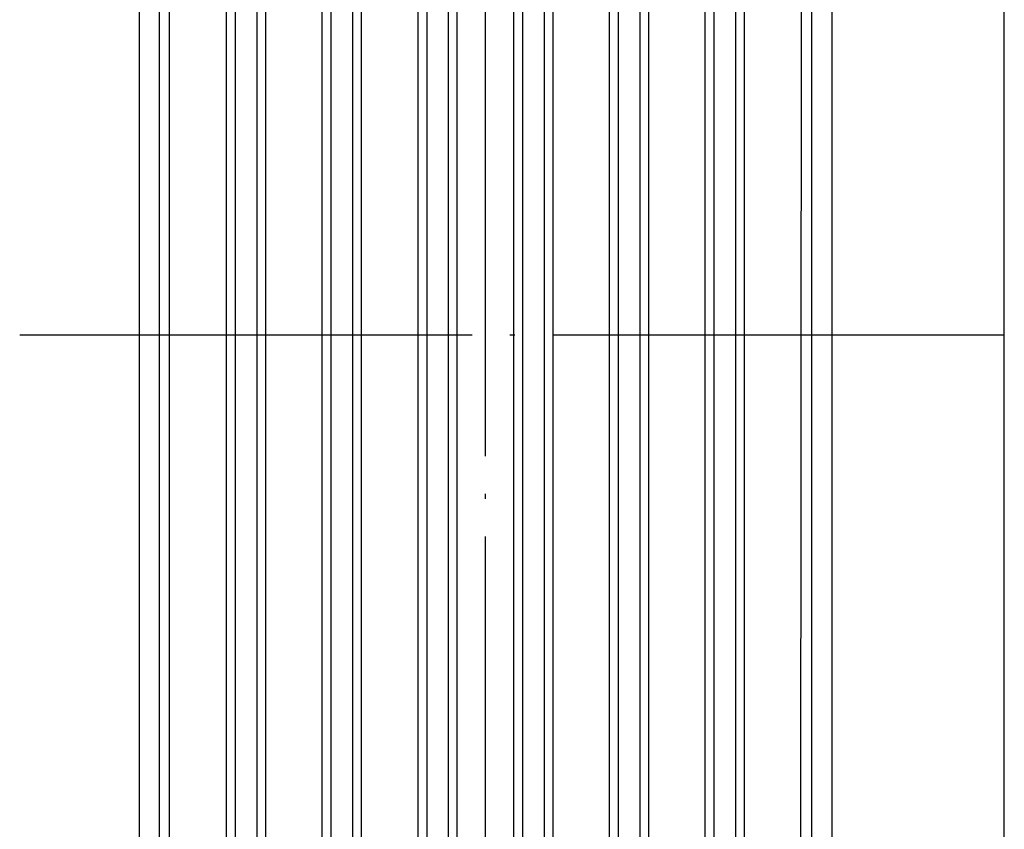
# Model space of a CAD drawing. Header units: millimetres. Extents: x 618 to 1482, y 17 to 575.
# Tile 45 of 90: x 979 to 999, y 279 to 295. Entities that reach past the tile are written whole.
import ezdxf

# ---------------------------------------------------------------- set-up
doc = ezdxf.new("R2010")
doc.units = ezdxf.units.MM
doc.linetypes.add('DOT_CENTER', pattern=[14, 12, -1, 0, -1])
doc.layers.add('1', color=7, linetype='Continuous')

# ---------------------------------------------------------------- blocks, each defined once
blk = doc.blocks.new('cu_bee7s_cca__41', base_point=(1238.762, 264.915))
at = {"color": 7, "linetype": 'Continuous'}
for p, q in [((1332.032, 269.54), (1332.032, 582.54)), ((1309.088, 356.592), (1309.088, 413.209)), ((1327.453, 409.132), (1327.453, 356.592)), ((1309.622, 363.323), (1309.622, 407.316)), ((1309.876, 407.316), (1309.876, 363.323)), ((1326.623, 363.288), (1326.665, 407.316)), ((1326.919, 407.316), (1326.919, 363.323))]:
    blk.add_line(p, q, dxfattribs=at)
at = {"color": 124, "linetype": 'Continuous'}
for p, q in [((1311.4, 363.349), (1311.4, 407.291)), ((1311.638, 363.349), (1311.638, 407.291)), ((1312.203, 407.291), (1312.203, 363.349)), ((1312.441, 363.349), (1312.441, 407.291)), ((1313.94, 363.349), (1313.94, 407.291)), ((1314.178, 363.349), (1314.178, 407.291)), ((1314.743, 407.291), (1314.743, 363.349)), ((1314.981, 363.349), (1314.981, 407.291)), ((1316.48, 363.349), (1316.48, 407.291)), ((1316.718, 363.349), (1316.718, 407.291)), ((1317.283, 407.291), (1317.283, 363.349)), ((1317.521, 363.349), (1317.521, 407.291)), ((1319.02, 363.349), (1319.02, 407.291)), ((1319.258, 363.349), (1319.258, 407.291)), ((1319.823, 407.291), (1319.823, 363.349)), ((1320.061, 363.349), (1320.061, 407.291)), ((1321.56, 363.349), (1321.56, 407.291)), ((1321.798, 363.349), (1321.798, 407.291)), ((1322.363, 407.291), (1322.363, 363.349)), ((1322.601, 363.349), (1322.601, 407.291)), ((1324.1, 363.349), (1324.1, 407.291)), ((1324.338, 363.349), (1324.338, 407.291)), ((1324.903, 407.291), (1324.903, 363.349)), ((1325.141, 363.349), (1325.141, 407.291))]:
    blk.add_line(p, q, dxfattribs=at)
at = {"layer": '1', "color": 30, "linetype": 'DOT_CENTER'}
for p, q in [((1318.27, 353.417), (1318.27, 416.384)), ((1305.913, 384.901), (1332.032, 384.901))]:
    blk.add_line(p, q, dxfattribs=at)
blk = doc.blocks.new('cu_ATCA-3671__43', base_point=(1219.889, 250.575))
blk.add_blockref('cu_bee7s_cca__41', (1238.762, 264.915))
blk = doc.blocks.new('FRONT1', base_point=(1393.512, 426.04))
blk.add_blockref('cu_ATCA-3671__43', (1219.889, 250.575))

msp = doc.modelspace()

# ---------------------------------------------------------------- block references
at = {"xscale": 0.75, "yscale": 0.75, "zscale": 0.75}
msp.add_blockref('FRONT1', (1045.134, 319.53), dxfattribs=at)

doc.saveas('drawing.dxf')
